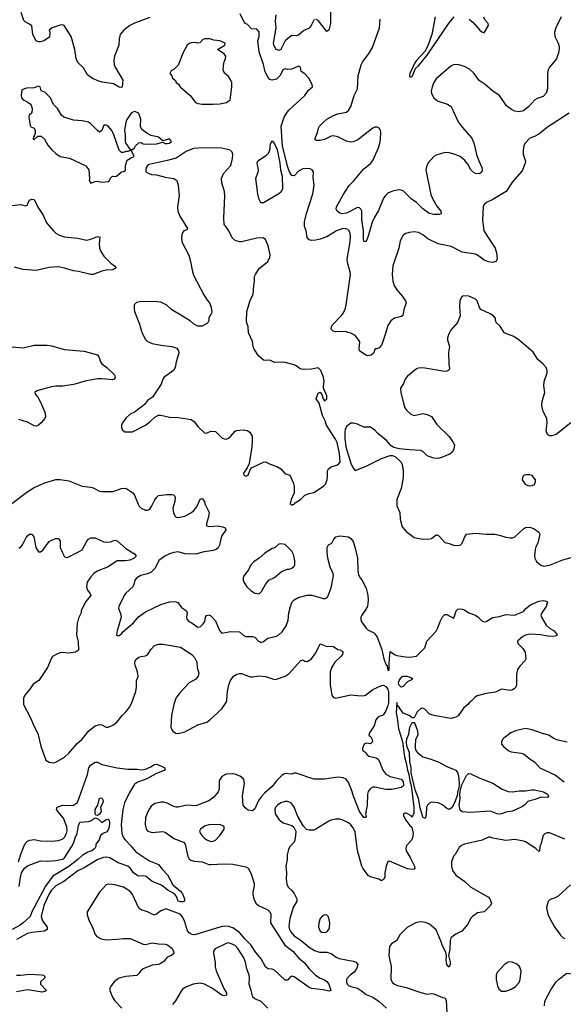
# Model space of a CAD drawing. Header units: inches. Extents: x 2134017 to 2292458, y 756222 to 916513.
# Tile 61 of 256: x 2151659 to 2156635, y 823844 to 832864. Entities that reach past the tile are written whole.
import ezdxf

# ---------------------------------------------------------------- set-up
doc = ezdxf.new("R2010")
doc.units = ezdxf.units.IN
doc.header["$MEASUREMENT"] = 0
doc.layers.add('C1852', color=7, linetype='Continuous')
doc.layers.add('C1853', color=7, linetype='Continuous')

msp = doc.modelspace()

# ---------------------------------------------------------------- linework, layer by layer
at = {"layer": 'C1852', "color": 5}
for points, elevation in [([(2152778.4, 830000), (2152810, 829936), (2152830, 829916), (2152870, 829898.8), (2152950, 829882.8), (2153050.9, 829870.9), (2153096, 829856), (2153111.6, 829831.6), (2153116, 829810), (2153090.7, 829730), (2153083, 829677), (2153067.3, 829650), (2152982, 829590), (2152968.4, 829570), (2152953.8, 829526.2), (2152874.6, 829405.4), (2152830, 829375.6), (2152800, 829340), (2152770, 829313.6), (2152710, 829269.2), (2152670.7, 829249.3), (2152630, 829214), (2152598.8, 829170), (2152591, 829150), (2152591.3, 829130), (2152598, 829110), (2152622, 829090), (2152690, 829088), (2152810, 829150.6), (2152850, 829179.1), (2152895.6, 829224.4), (2152930, 829240.4), (2152950, 829242.4), (2153030, 829222.4), (2153110, 829220.4), (2153230, 829202), (2153260.3, 829180.3), (2153290, 829136.3), (2153350, 829078.8), (2153370, 829077.3), (2153410, 829093.4), (2153450, 829090.7), (2153510, 829034.8), (2153530, 829024), (2153550, 829023), (2153570, 829030.5), (2153592.2, 829047.8), (2153630, 829094.9), (2153640.4, 829099.6), (2153710, 829106.7), (2153742, 829102), (2153766.2, 829086.2), (2153785.5, 829050), (2153788.2, 829010), (2153784.2, 828950), (2153759.9, 828800.1), (2153740.7, 828759.3), (2153706.8, 828710), (2153711.1, 828691.1), (2153730, 828682.8), (2153750, 828691.3), (2153765.2, 828734.8), (2153781.5, 828758.5), (2153890, 828810.6), (2153910, 828813), (2153951.3, 828791.3), (2154011.5, 828771.6), (2154050, 828750.4), (2154086.4, 828706.4), (2154130.4, 828690.4), (2154163.5, 828623.5), (2154171.1, 828588.9), (2154171.3, 828530), (2154142.8, 828470), (2154134, 828430), (2154150, 828414), (2154158, 828422), (2154170, 828424.7), (2154180.9, 828439.1), (2154228.7, 828470), (2154270, 828507.3), (2154310, 828524), (2154350, 828534), (2154441.2, 828590), (2154458, 828610), (2154472.3, 828650), (2154477.2, 828690), (2154476, 828730), (2154485.2, 828750), (2154510, 828766.8), (2154570, 828785.5), (2154591.7, 828810), (2154586, 828890), (2154563.8, 828990), (2154550, 829021.6), (2154466, 829150), (2154455.3, 829190), (2154430, 829238), (2154399, 829350), (2154374, 829390), (2154390, 829442), (2154410, 829452), (2154424.7, 829430), (2154436, 829390), (2154450, 829371.3), (2154469.1, 829390.9), (2154470, 829418), (2154440.9, 829490), (2154438.7, 829510), (2154444.8, 829550), (2154440.3, 829590), (2154415.8, 829650), (2154390, 829676), (2154330, 829662.7), (2154250, 829660.9), (2154225.4, 829665.4), (2154190, 829693.2), (2154170, 829702.7), (2154090, 829723.7), (2154067.2, 829727.2), (2153990, 829725.1), (2153950, 829746), (2153910, 829742.7), (2153890, 829746), (2153844.7, 829784.7), (2153806.6, 829846.6), (2153796.2, 829870), (2153790, 829915.3), (2153755.1, 829990), (2153754.2, 830000)], 460), ([(2155593.9, 830000), (2155582.9, 829977.1), (2155575.8, 829950), (2155576.4, 829930), (2155592, 829870), (2155584.9, 829815.1), (2155587.6, 829707.6), (2155593.4, 829670), (2155587.5, 829652.5), (2155570, 829643.7), (2155550, 829642), (2155350, 829675.1), (2155306.6, 829673.4), (2155290, 829666.6), (2155210, 829599.3), (2155187.3, 829570), (2155170.8, 829530), (2155146, 829490), (2155147.5, 829447.5), (2155170.8, 829350), (2155184.9, 829310), (2155202.8, 829282.8), (2155238.8, 829250), (2155270, 829237.1), (2155350, 829256.3), (2155390, 829247.3), (2155428, 829228), (2155476.7, 829156.7), (2155590, 829046), (2155626.8, 828990), (2155638, 828970), (2155632, 828930), (2155618, 828902), (2155596.3, 828883.7), (2155510, 828849), (2155490, 828844), (2155450, 828846.6), (2155390, 828869.5), (2155350, 828907.3), (2155330, 828918.9), (2155230, 828922.4), (2155133.8, 828933.8), (2155084.8, 828944.8), (2155060.1, 828960.1), (2155015.1, 829010), (2154935.4, 829075.4), (2154910, 829103.7), (2154870, 829131.8), (2154810, 829131.8), (2154750, 829159.6), (2154710, 829169.4), (2154690, 829166.6), (2154650, 829137.2), (2154638.7, 829110), (2154635.1, 829084.9), (2154635, 829030), (2154643.5, 828950), (2154690, 828802.4), (2154710, 828757.1), (2154730, 828733.4), (2154830, 828773.7), (2154970, 828843.8), (2155050, 828871), (2155070, 828870.8), (2155098.5, 828858.5), (2155150.8, 828810), (2155159.1, 828790), (2155170.4, 828730), (2155170.4, 828670), (2155151.5, 828568.5), (2155110.4, 828470), (2155110.5, 828410.5), (2155138.8, 828350), (2155140.7, 828290), (2155159.8, 828219.8), (2155195.3, 828175.3), (2155270, 828121), (2155350, 828106), (2155411.9, 828108.1), (2155430, 828111), (2155470, 828144.7), (2155476.4, 828143.6), (2155495.9, 828135.9), (2155550, 828074), (2155590, 828066.8), (2155630, 828050.8), (2155670, 828046.8), (2155690, 828051), (2155709, 828070), (2155730, 828122), (2155750, 828151.3), (2155830, 828160.7), (2155930, 828150.6), (2156009.5, 828150.5), (2156050, 828143.1), (2156110, 828124.2), (2156150, 828117), (2156170, 828118.4), (2156190, 828128.2), (2156270, 828200.3), (2156290, 828212), (2156330, 828216.5), (2156363.7, 828203.7), (2156399.9, 828179.9), (2156410.8, 828170.8), (2156421, 828150), (2156402, 828070), (2156384.4, 828035.6), (2156377.1, 828010), (2156372.7, 827950), (2156375.5, 827930), (2156390, 827900.7), (2156428.7, 827868.7), (2156458, 827858), (2156510, 827866), (2156630, 827916.9), (2156750, 827950.2)], 460), ([(2155010.3, 830000), (2154984.2, 829915.8), (2154970, 829883.7), (2154950, 829859.5), (2154928.4, 829848.4), (2154911.6, 829848.4), (2154898.8, 829810), (2154876, 829790), (2154844.8, 829784.8), (2154828.7, 829790), (2154769.4, 829829.4), (2154766.6, 829850), (2154771.9, 829911.9), (2154764, 829930), (2154729, 829970), (2154691.3, 829991.3), (2154662.1, 830000)], 440), ([(2156704, 829170), (2156570, 829063.5), (2156530, 829050.9), (2156510, 829052.6), (2156490, 829064.2), (2156478.2, 829098.2), (2156486.3, 829170), (2156484.1, 829210), (2156450, 829274), (2156438.6, 829330), (2156441.6, 829370), (2156465.3, 829450), (2156457.4, 829510), (2156459.3, 829550), (2156488, 829630), (2156487.3, 829650), (2156476.9, 829676.9), (2156449.7, 829709.7), (2156400.9, 829750), (2156358.3, 829818.3), (2156230, 829929.4), (2156183.3, 829963.3), (2156110, 829989.5), (2156091.5, 830000)], 460), ([(2151590, 829866.4), (2151690, 829859.5), (2151790, 829883.8), (2151910, 829881.7), (2151950, 829876.5), (2152070, 829841.8), (2152250, 829828.8), (2152370, 829793), (2152386.4, 829770), (2152397.6, 829730), (2152410, 829713), (2152457.2, 829677.2), (2152527.3, 829610), (2152533.4, 829586.6), (2152524.7, 829570), (2152510, 829565.1), (2152410, 829575.1), (2152370, 829574.7), (2152270, 829555.1), (2152150, 829521.7), (2152050, 829506.6), (2151990, 829507.8), (2151950, 829502.4), (2151814.8, 829465.2), (2151798, 829450), (2151802.8, 829430), (2151824.9, 829404.9), (2151847.3, 829367.3), (2151888.4, 829270), (2151895.5, 829230), (2151887.7, 829210), (2151856.3, 829170), (2151830, 829149.5), (2151810, 829142), (2151790, 829142.9), (2151730, 829178), (2151650, 829201.7)], 440), ([(2151587.2, 828432.8), (2151723.6, 828536.4), (2151790, 828578.5), (2151890, 828621.7), (2151990, 828651.7), (2152030, 828651.8), (2152110, 828638.3), (2152229.6, 828590.4), (2152310, 828582.4), (2152330, 828576.4), (2152390, 828544.9), (2152410, 828542), (2152510, 828542.6), (2152590, 828570.4), (2152630, 828572.7), (2152693.4, 828530), (2152710.4, 828510), (2152750.5, 828410.5), (2152771.3, 828390), (2152810, 828370.8), (2152830, 828370.8), (2152850, 828381), (2152869.6, 828410.4), (2152894.5, 828465.5), (2152911.5, 828488.5), (2152930, 828504), (2153004.7, 828515.3), (2153055.8, 828515.8), (2153070.3, 828510.3), (2153082.4, 828490), (2153078.3, 828450), (2153062, 828390), (2153065.4, 828345.4), (2153078.3, 828318.3), (2153090, 828308.2), (2153110, 828303.1), (2153170, 828317.6), (2153231.6, 828348.4), (2153253.3, 828366.7), (2153279.6, 828400.4), (2153310, 828473), (2153330, 828477.3), (2153350, 828450.8), (2153354.9, 828430), (2153392, 828350), (2153388.2, 828310), (2153368.5, 828250), (2153370, 828226.8), (2153400.4, 828220.4), (2153470, 828226.4), (2153519.5, 828219.5), (2153541, 828210), (2153546.8, 828190), (2153506.3, 828133.7), (2153487.9, 828050), (2153475, 828025), (2153457.1, 828010), (2153430, 828000.3), (2153333.5, 827986.5), (2153270, 827969), (2153170, 827970.7), (2153108.9, 827988.9), (2153070, 827983.6), (2153030, 827971.5), (2152988.4, 827950), (2152933.5, 827910), (2152898.8, 827841.2), (2152858.5, 827801.5), (2152816.4, 827783.6), (2152768.5, 827771.5), (2152730, 827749.7), (2152713.6, 827730), (2152703.8, 827690), (2152694, 827670), (2152630.6, 827610), (2152615.5, 827590), (2152564.9, 827490), (2152563.8, 827470), (2152583.1, 827423.1), (2152586.5, 827390), (2152550, 827266), (2152546, 827230), (2152550, 827222), (2152570, 827222), (2152590, 827238), (2152603.7, 827256.3), (2152700.1, 827339.9), (2152747.6, 827392.4), (2152810, 827439.5), (2152950, 827507), (2153030, 827530.3), (2153074, 827534), (2153092.2, 827532.2), (2153105.2, 827525.2), (2153139.9, 827479.9), (2153184.7, 827450), (2153191.3, 827430), (2153186.8, 827390), (2153190, 827374), (2153206.8, 827350), (2153236.7, 827336.7), (2153290, 827299.3), (2153310, 827302), (2153339.3, 827330), (2153352.7, 827350), (2153359, 827390), (2153370, 827404.7), (2153390, 827411.3), (2153410, 827402), (2153450, 827357.6), (2153488.4, 827268.4), (2153510, 827245.5), (2153590, 827258.7), (2153670, 827255.3), (2153704.9, 827224.9), (2153730, 827212.4), (2153790, 827214.9), (2153810, 827207.7), (2153845.5, 827170), (2153870, 827159.5), (2153890, 827167.2), (2153930, 827198), (2154010, 827217.6), (2154032.3, 827230), (2154062.4, 827257.6), (2154098.5, 827310), (2154116.1, 827363.9), (2154123.5, 827430), (2154139.2, 827490), (2154153.7, 827530), (2154170, 827550.3), (2154209.3, 827570), (2154290, 827593), (2154332.7, 827592.7), (2154450, 827559.1), (2154470, 827567.3), (2154479.1, 827580.9), (2154510, 827661), (2154531.8, 827770), (2154529.6, 827790), (2154499.7, 827850), (2154480.7, 827930), (2154472.5, 827987.5), (2154473.2, 828030), (2154486.6, 828053.4), (2154515.3, 828070), (2154534.6, 828105.4), (2154554, 828126), (2154590, 828137.3), (2154670, 828126), (2154690, 828111), (2154710, 828082.8), (2154730, 828022), (2154750, 827931), (2154754.9, 827814.9), (2154761.7, 827781.7), (2154773.1, 827753.1), (2154790, 827733.4), (2154830, 827655.8), (2154847.2, 827590), (2154849.1, 827550), (2154842.4, 827490), (2154831.8, 827468.2), (2154790.4, 827410), (2154782, 827390), (2154781.1, 827370), (2154788.2, 827348.2), (2154830, 827290.6), (2154850, 827273), (2154898, 827250), (2154910, 827239.3), (2154930, 827208.4), (2154974.7, 827094.7), (2154991, 827010), (2155010, 826961.7), (2155022.7, 826942.7), (2155030, 826903.8), (2155037, 826903), (2155041.2, 826910), (2155039.5, 826970), (2155050, 827076), (2155089.2, 827049.2), (2155110, 827040.9), (2155190, 827027.2), (2155230, 827025.3), (2155290, 827034.9), (2155366.6, 827110), (2155386.6, 827170), (2155470, 827263), (2155487.9, 827292.1), (2155508, 827352), (2155530, 827394.8), (2155550, 827415.5), (2155570, 827416.4), (2155630, 827383), (2155637, 827390), (2155653.6, 827450), (2155670, 827462.6), (2155690, 827467.4), (2155710, 827465.3), (2155730, 827457.6), (2155770, 827430.5), (2155830, 827408), (2155856.3, 827390), (2155890, 827356.3), (2155910, 827348.2), (2155930, 827350.4), (2155990, 827387.2), (2156050, 827397), (2156110, 827414.4), (2156190, 827410.4), (2156210, 827417.6), (2156270, 827442.8), (2156293.2, 827470), (2156335.6, 827504.4), (2156410, 827536.4), (2156450, 827544), (2156470, 827541), (2156490.5, 827530.5), (2156479.1, 827490), (2156437.3, 827430), (2156430.8, 827410), (2156434.8, 827390), (2156478, 827318), (2156510, 827290.4), (2156550, 827265.3), (2156579.3, 827230), (2156577, 827223), (2156563.1, 827216.9), (2156510, 827212.2), (2156430, 827229.7), (2156330, 827234.8), (2156290, 827226), (2156265.8, 827214.2), (2156216.3, 827170), (2156219.1, 827150), (2156263.8, 827103.8), (2156286, 827070), (2156293, 827010), (2156282.8, 826990), (2156237.7, 826942.3), (2156217.1, 826910), (2156208, 826870), (2156207.7, 826770), (2156202, 826750), (2156186.6, 826733.4), (2156170, 826723.7), (2156150, 826719.5), (2156068.6, 826731.4), (2156014.8, 826705.2), (2155928.4, 826691.6), (2155847.3, 826670), (2155824.2, 826655.8), (2155790, 826617.2), (2155773, 826607), (2155760.7, 826590), (2155722.9, 826557.1), (2155672.3, 826487.7), (2155650, 826473.2), (2155610, 826461.2), (2155465.4, 826485.4), (2155430, 826495.1), (2155406, 826506), (2155370, 826544), (2155350, 826557.2), (2155330, 826554), (2155297.3, 826522.7), (2155270, 826468), (2155250, 826468), (2155225.2, 826490), (2155170, 826511.5), (2155130, 826569.6), (2155118.4, 826578.4), (2155110, 826608.7), (2155106, 826514), (2155115.7, 826470), (2155126.9, 826370), (2155163.8, 826250), (2155181.5, 826110), (2155197.6, 826057.6), (2155207.6, 825990), (2155222.3, 825950), (2155229.5, 825890), (2155243.4, 825850), (2155265.9, 825650), (2155265.3, 825594.7), (2155250, 825557.2), (2155240.9, 825570), (2155210, 825589.6), (2155190, 825597), (2155170.9, 825589.1), (2155173, 825570), (2155193, 825530), (2155230, 825481), (2155247.5, 825467.5), (2155260.7, 825410), (2155259.1, 825380.9), (2155247.7, 825350), (2155200.8, 825299.2), (2155193.7, 825270), (2155198, 825250), (2155234, 825190), (2155273, 825110), (2155276.3, 825090), (2155270, 825081.2), (2155250, 825079.5), (2155210, 825086.3), (2155044.7, 825155.3), (2155029, 825151), (2155012, 825110), (2155002.8, 825050), (2155002.8, 825010), (2154990, 824988.7), (2154970, 824975.3), (2154946, 824990), (2154870, 825012), (2154850, 825023.7), (2154798.9, 825090), (2154790, 825109.3), (2154751.8, 825251.8), (2154730, 825420.9), (2154710, 825462), (2154690, 825489.7), (2154670, 825506.9), (2154610, 825535.6), (2154590, 825540.5), (2154550, 825541.3), (2154510, 825531.2), (2154490, 825521.3), (2154370, 825447.3), (2154350, 825440.9), (2154310, 825438), (2154285.4, 825445.4), (2154255.3, 825475.3), (2154204.6, 825564.6), (2154172.4, 825650), (2154143.7, 825690), (2154110, 825702.6), (2154090, 825702.6), (2154050, 825691.1), (2154017.6, 825670), (2154002, 825650), (2153994.9, 825630), (2153997.4, 825590), (2154033.4, 825533.4), (2154070, 825506.4), (2154150, 825482.8), (2154168, 825468), (2154185.5, 825430), (2154184.9, 825390), (2154178.8, 825350), (2154170.8, 825330), (2154130.4, 825289.6), (2154118, 825262), (2154106.7, 825213.3), (2154106.4, 825170), (2154094, 825110), (2154101.7, 825050), (2154098.9, 824990), (2154103.6, 824943.6), (2154116.9, 824916.9), (2154150, 824886), (2154170, 824859.3), (2154196.9, 824810), (2154195.6, 824790), (2154163.2, 824730), (2154131, 824630), (2154123, 824557), (2154128.7, 824530), (2154138.5, 824510), (2154170.2, 824470), (2154236.1, 824430), (2154310, 824366.5), (2154357.7, 824337.7), (2154403, 824323), (2154470, 824321.7), (2154490, 824316.5), (2154510, 824308.4), (2154555.8, 824275.8), (2154583.6, 824263.6), (2154710, 824240.3), (2154738.8, 824230), (2154754.4, 824210), (2154742.6, 824170), (2154720.7, 824139.3), (2154683.7, 824110), (2154657.6, 824082.4), (2154650.3, 824070), (2154649.1, 824050), (2154658, 824030), (2154670, 824017.3), (2154690, 824006.8), (2154750, 823992.3), (2154788.3, 823968.3), (2154830, 823934), (2154892.2, 823910), (2154950.3, 823870), (2155017, 823810)], 440), ([(2151650, 828023.1), (2151670, 828035.3), (2151685.7, 828054.3), (2151718.9, 828121.1), (2151730, 828136.5), (2151750, 828151.8), (2151770, 828150.4), (2151786.9, 828126.9), (2151807.7, 828027.7), (2151830, 827988), (2151850, 827988.2), (2151870, 828005.5), (2151930, 828083.8), (2151950, 828097.1), (2151990, 828112.7), (2152011.3, 828110), (2152030.5, 828090.5), (2152030.5, 828030), (2152050, 827981), (2152070, 827942.8), (2152090, 827936.3), (2152110, 827942.4), (2152165.2, 827974.8), (2152210, 827994), (2152230, 828008.9), (2152272.3, 828087.7), (2152290, 828105.7), (2152310, 828116.1), (2152350, 828117.6), (2152430, 828081.8), (2152450, 828077.2), (2152490, 828080.2), (2152530, 828095.3), (2152550, 828088.9), (2152630, 828020.8), (2152710.4, 827970), (2152723.7, 827950), (2152706.7, 827930), (2152666, 827914), (2152626, 827906), (2152550, 827905.6), (2152462.4, 827850), (2152367.3, 827812.7), (2152336.5, 827790), (2152310, 827761.4), (2152277.5, 827710), (2152269, 827669), (2152279.1, 827639.1), (2152302, 827610), (2152311.3, 827590), (2152262, 827530), (2152222, 827450), (2152222, 827430), (2152198, 827382), (2152186.4, 827333.6), (2152179.3, 827230), (2152194, 827166), (2152197.3, 827090), (2152169.7, 827069.6), (2152110, 827061.7), (2152050, 827066.2), (2152030, 827063.5), (2152004.6, 827055.4), (2151960.5, 827030), (2151946, 827010), (2151912, 826930), (2151834.9, 826810), (2151781.8, 826778.2), (2151753, 826730), (2151704.4, 826675.6), (2151693.4, 826650), (2151693.4, 826590), (2151757.6, 826470), (2151792, 826390), (2151825.9, 826325.9), (2151853.4, 826210), (2151899.3, 826079.3), (2151930, 826061.6), (2151970, 826056.4), (2151990, 826062.4), (2152070, 826108.1), (2152110, 826144.2), (2152186.1, 826233.9), (2152230, 826273.4), (2152291.9, 826348.1), (2152350, 826394.6), (2152390, 826408.4), (2152410, 826405), (2152450, 826384), (2152470, 826383.1), (2152510, 826400.3), (2152548, 826430), (2152596.9, 826490), (2152633.8, 826526.2), (2152665.6, 826570), (2152685.3, 826610), (2152722.2, 826710), (2152728.6, 826750), (2152726.7, 826806.7), (2152743.5, 826850), (2152737.7, 826890), (2152715, 826950), (2152711.7, 826970), (2152717.2, 826990), (2152730, 827008.8), (2152750, 827024), (2152770, 827031.5), (2152810, 827036), (2152830, 827047), (2152861.9, 827098.1), (2152893.8, 827130), (2152910, 827138.3), (2152930, 827143.9), (2152970, 827144.9), (2153130, 827116.6), (2153235.5, 827050), (2153260.3, 827020.3), (2153279.9, 826979.9), (2153282.8, 826930), (2153298.7, 826878.7), (2153293.2, 826850), (2153270, 826822.2), (2153210, 826788.5), (2153123.4, 826696.6), (2153089.4, 826650), (2153070.2, 826590), (2153047.9, 826490), (2153043.7, 826383.7), (2153050, 826359.3), (2153062.5, 826342.5), (2153088.1, 826328.1), (2153110, 826325.2), (2153170, 826339.8), (2153290, 826404.6), (2153372, 826430), (2153399.8, 826450), (2153508.6, 826550), (2153549.8, 826610), (2153555.6, 826630), (2153561, 826710), (2153574.3, 826770), (2153588.6, 826810), (2153616.9, 826850), (2153645.1, 826870), (2153670, 826875.8), (2153690, 826874.7), (2153770, 826843.8), (2153790, 826843), (2153850, 826853.4), (2153908.6, 826848.6), (2153990, 826820.7), (2154010, 826822.8), (2154089.3, 826850.7), (2154124.5, 826875.5), (2154230, 826990.8), (2154250, 827001), (2154267.7, 826987.7), (2154290, 826984), (2154330, 827008), (2154370, 827064.9), (2154410, 827146.8), (2154470, 827123), (2154510, 827124.9), (2154530, 827120.7), (2154570, 827093.4), (2154590, 827090.5), (2154610, 827079.1), (2154618, 827070), (2154612.4, 827050), (2154598.4, 827030), (2154542.5, 826977.5), (2154512.8, 826927.2), (2154499.6, 826890), (2154500.2, 826770), (2154515.6, 826675.6), (2154530, 826653.4), (2154550, 826648.5), (2154690, 826679.2), (2154750, 826672.4), (2154810, 826671.3), (2154825.2, 826674.8), (2154892.6, 826727.4), (2154970, 826765), (2154990, 826769.2), (2155010, 826755.7), (2155030, 826731.7), (2155035.6, 826710), (2155034.1, 826605.9), (2155030, 826582.4), (2155010, 826533.3), (2154986.3, 826493.7), (2154950, 826480.2), (2154930, 826466.4), (2154920.1, 826450), (2154905.1, 826394.9), (2154861.1, 826330), (2154856.3, 826310), (2154873.5, 826293.5), (2154884.4, 826270), (2154887.6, 826250), (2154870, 826231.1), (2154830, 826236.9), (2154811.7, 826228.3), (2154797, 826190), (2154798.4, 826178.4), (2154800.5, 826170), (2154827.3, 826150), (2154839.3, 826130), (2154856.3, 826116.3), (2154921.5, 826101.5), (2154939.7, 826090), (2154953.7, 826070), (2154981.8, 825990), (2155010, 825952.3), (2155050, 825931), (2155150, 825907), (2155170, 825884), (2155173, 825850), (2155170, 825841.6), (2155151, 825829), (2155066.5, 825813.5), (2155010, 825813), (2154910, 825834.4), (2154890, 825831.9), (2154870, 825820.3), (2154850, 825794.3), (2154843.5, 825770), (2154839.7, 825670), (2154824.9, 825590), (2154830, 825566), (2154823.6, 825556.4), (2154810, 825556), (2154769.8, 825610), (2154715.3, 825750), (2154697.6, 825810), (2154670, 825876), (2154648.2, 825908.2), (2154619.7, 825919.7), (2154570, 825923.5), (2154450, 825905.7), (2154350, 825907.9), (2154190, 825962.6), (2154170, 825962), (2154146.5, 825953.5), (2154090, 825958.2), (2154070, 825950.9), (2154058.7, 825941.3), (2154010, 825890.8), (2153970, 825840.3), (2153900.9, 825779.1), (2153872.8, 825747.2), (2153844.9, 825710), (2153810, 825634.5), (2153790, 825617.4), (2153750, 825623), (2153723.9, 825643.9), (2153704.4, 825670), (2153699.3, 825750), (2153717.6, 825870), (2153710, 825902.7), (2153697.6, 825917.6), (2153673.9, 825933.9), (2153632.6, 825952.6), (2153610, 825956.8), (2153548.3, 825951.7), (2153508.2, 825931.8), (2153484.6, 825890), (2153484.2, 825815.8), (2153476, 825790), (2153437.3, 825742.7), (2153390, 825706.8), (2153270, 825663.7), (2153190, 825668.4), (2153110, 825649.9), (2153090, 825649.1), (2153070, 825654.8), (2153010, 825687), (2152975.7, 825695.7), (2152950, 825696.8), (2152896.8, 825683.2), (2152861.9, 825658.1), (2152831, 825610), (2152810, 825552.7), (2152806.7, 825490), (2152815.2, 825450), (2152832.2, 825430), (2152870, 825419.5), (2152966.9, 825426.9), (2152990, 825421.5), (2153070, 825362.2), (2153156.9, 825330), (2153172.1, 825310), (2153197.1, 825197.1), (2153210, 825175.6), (2153224.7, 825164.7), (2153254.6, 825154.6), (2153329.5, 825149.5), (2153390, 825126.2), (2153410, 825123.9), (2153530, 825130.2), (2153610, 825127.6), (2153730, 825104.4), (2153751.4, 825091.4), (2153778.2, 825038.2), (2153804.7, 824950), (2153806.7, 824930), (2153792.7, 824870), (2153792.9, 824850), (2153801.3, 824810), (2153820.8, 824770), (2153844.2, 824750), (2153930.7, 824710.7), (2153948.9, 824690), (2153957.4, 824670), (2153955.8, 824590), (2154085.2, 824385.2), (2154159.5, 824330), (2154210, 824270.8), (2154264.9, 824224.9), (2154310, 824168.2), (2154367.7, 824110), (2154410, 824084.2), (2154450, 824068.1), (2154470, 824053.6), (2154488.2, 824030), (2154506, 823970), (2154490, 823965.1), (2154437.9, 823977.9), (2154330, 823988.6), (2154310, 823998.3), (2154170, 824095.8), (2154150, 824100.7), (2154130.8, 824090), (2154110, 824064), (2154090, 824066.6), (2153990, 824157.7), (2153970, 824165.4), (2153930, 824169.6), (2153910, 824186), (2153870, 824259.7), (2153819.9, 824319.9), (2153776.1, 824390), (2153721.3, 824441.3), (2153670, 824500.6), (2153610, 824543.4), (2153570, 824557.8), (2153530, 824559.6), (2153490, 824551), (2153270, 824483.5), (2153250, 824481), (2153230, 824485.7), (2153210, 824497.4), (2153195.7, 824515.7), (2153166.3, 824610), (2153146.1, 824650), (2153128.7, 824670), (2153005.4, 824714.6), (2152990, 824714.4), (2152950, 824699.8), (2152910, 824668.4), (2152890, 824662.2), (2152870, 824668.7), (2152830, 824692.3), (2152770, 824709.8), (2152750, 824725.3), (2152691.3, 824850), (2152677, 824870), (2152650, 824893.3), (2152610, 824915.9), (2152530, 824937.3), (2152475.3, 824944.7), (2152450, 824937.2), (2152388, 824870), (2152275.3, 824690), (2152276.4, 824663.6), (2152294, 824610), (2152324.4, 824550), (2152346.3, 824490), (2152365.4, 824465.4), (2152403.7, 824443.7), (2152450, 824436), (2152550, 824439.8), (2152610, 824448.4), (2152670, 824446), (2152790, 824394.3), (2152810, 824392.8), (2152870, 824407.8), (2152930, 824398), (2152990, 824394.9), (2153010.7, 824390), (2153050, 824357.3), (2153067.3, 824330), (2153070.6, 824309.4), (2153048.1, 824291.9), (2153010, 824277), (2152981.7, 824238.3), (2152950, 824218.5), (2152926, 824210), (2152870, 824202.3), (2152790.4, 824170), (2152767.8, 824152.2), (2152750, 824125.1), (2152731, 824109), (2152630, 824098.9), (2152570, 824082.7), (2152550, 824072.6), (2152523.2, 824050), (2152493.6, 824010), (2152485.5, 823990), (2152483.9, 823970), (2152508.8, 823910), (2152530, 823876.9), (2152593, 823810)], 420), ([(2156670, 826246.6), (2156584.7, 826264.7), (2156542.6, 826282.6), (2156501.2, 826310), (2156444.4, 826324.4), (2156350, 826358), (2156290, 826372), (2156207.6, 826352.4), (2156154.8, 826330), (2156090, 826282), (2156078, 826270), (2156068.2, 826250), (2156070, 826226.8), (2156086.9, 826206.9), (2156131.3, 826170), (2156156.3, 826156.3), (2156250, 826143.8), (2156276.2, 826136.2), (2156331, 826090), (2156370, 826064), (2156420.7, 826010), (2156563.4, 825943.4), (2156642.4, 825882.4)], 460), ([(2151648.7, 825150), (2151665, 825210), (2151696.2, 825290), (2151710, 825317.4), (2151730, 825337.6), (2151752.9, 825347.1), (2151790, 825352.8), (2151850, 825342), (2151950, 825339), (2152010, 825344.6), (2152050, 825358), (2152070, 825375.5), (2152088.6, 825410), (2152093.4, 825433.4), (2152091.6, 825470), (2152060.5, 825550), (2152008.1, 825610), (2151996.5, 825630), (2152002.9, 825650), (2152050, 825669.3), (2152110, 825664.7), (2152150.4, 825669.6), (2152188.2, 825691.8), (2152280.1, 825950), (2152290.4, 826010), (2152306.3, 826033.7), (2152350, 826061.1), (2152370, 826062.5), (2152410, 826040.3), (2152550, 826009.2), (2152650, 825998.8), (2152730, 825999.6), (2152770, 825993.4), (2152810, 825997.4), (2152860.4, 826019.6), (2152890, 826039.7), (2152910, 826044.1), (2152951.8, 826030), (2152987, 826010), (2152986, 825990), (2152903.9, 825956.1), (2152821.7, 825910), (2152730, 825876), (2152706.2, 825853.8), (2152662.1, 825777.9), (2152619.3, 825690), (2152601.7, 825630), (2152586.6, 825490), (2152594.3, 825410), (2152609.5, 825370), (2152623.5, 825350), (2152677.1, 825297.1), (2152720.8, 825240.8), (2152840.2, 825160.2), (2152930, 825125.2), (2152961.7, 825081.7), (2153012.3, 825030), (2153059.8, 824939.8), (2153130, 824880.1), (2153150, 824855.6), (2153166.4, 824810), (2153168.7, 824790), (2153150, 824781.7), (2153130, 824781.4), (2153110, 824787.6), (2153093.2, 824833.2), (2153075, 824855), (2153013.7, 824890), (2152956, 824936), (2152870, 824970.4), (2152815.8, 825015.8), (2152790, 825020.9), (2152750, 825019.4), (2152730, 825025.9), (2152702, 825050), (2152670, 825092.7), (2152648.6, 825108.6), (2152560.7, 825140.7), (2152484.7, 825184.7), (2152450, 825193.2), (2152424.9, 825190), (2152374, 825170), (2152250, 825095.3), (2152190, 825066.6), (2152062.5, 824970), (2151990, 824928.5), (2151950, 824890.4), (2151925.6, 824850), (2151881, 824750), (2151856, 824650), (2151868, 824608), (2151910.2, 824550), (2151910, 824528.4), (2151884.8, 824515.2), (2151770, 824501.3), (2151730, 824491.3), (2151630, 824438.8)], 380), ([(2151655.3, 824924.7), (2151665.3, 825010), (2151676.6, 825050), (2151702, 825090), (2151730, 825113.4), (2151850, 825158.8), (2151910, 825155.6), (2151990, 825160.8), (2152050, 825174.4), (2152070, 825185.4), (2152134.2, 825285.8), (2152153.2, 825326.8), (2152166.3, 825370), (2152185.6, 825410), (2152196.3, 825483.7), (2152210, 825512), (2152290, 825520.3), (2152311.8, 825528.2), (2152350, 825552), (2152379, 825539), (2152410, 825511), (2152450, 825538), (2152470, 825541), (2152477.3, 825530), (2152480.5, 825510), (2152478, 825470), (2152470, 825442), (2152457.1, 825422.9), (2152422, 825410), (2152398, 825390), (2152386, 825350), (2152354.8, 825310), (2152355.5, 825290), (2152346, 825270), (2152319.3, 825250), (2152282.8, 825237.2), (2152231.7, 825208.3), (2152192.4, 825170), (2152110, 825107.1), (2151962.7, 825017.3), (2151894.1, 824925.9), (2151768.6, 824690), (2151754.3, 824650), (2151690, 824589.9), (2151663.8, 824570), (2151591.1, 824528.9)], 360), ([(2156650, 825355.6), (2156510, 825415.1), (2156485.9, 825414.1), (2156470, 825409.6), (2156450.2, 825389.7), (2156430, 825308.7), (2156418.8, 825290), (2156416, 825250), (2156410, 825244), (2156384, 825270), (2156290, 825331.2), (2156270, 825338.9), (2156190, 825354.3), (2156110, 825344.7), (2155990, 825367.6), (2155970, 825376.2), (2155950, 825376.2), (2155891.5, 825348.4), (2155730, 825312), (2155702.3, 825297.7), (2155680.7, 825279.3), (2155643.8, 825216.2), (2155630, 825200.7), (2155610.2, 825149.8), (2155610.2, 825110), (2155621.6, 825070), (2155650, 825027), (2155734, 824970), (2155790, 824916.5), (2155950, 824825.5), (2155963.8, 824810), (2155976.3, 824770), (2155967.3, 824750), (2155910.2, 824689.8), (2155850, 824681.6), (2155804.9, 824650), (2155785.5, 824630), (2155760.7, 824579.3), (2155706.5, 824513.5), (2155652.5, 824487.5), (2155605.5, 824454.5), (2155598, 824430), (2155597.6, 824350), (2155584, 824290), (2155599.5, 824230), (2155599.5, 824210), (2155590, 824184), (2155568.9, 824210), (2155562.4, 824250), (2155564.8, 824290), (2155560.1, 824320.1), (2155525.3, 824390), (2155517.5, 824417.5), (2155470, 824526), (2155410, 824577.2), (2155374.8, 824594.8), (2155330, 824600.9), (2155310, 824598), (2155284.7, 824590), (2155210, 824549.4), (2155139, 824481), (2155110.4, 824430), (2155061.8, 824398.2), (2155044.8, 824375.2), (2155038.4, 824290), (2155058.4, 824190), (2155055.5, 824070), (2155070, 824044), (2155088.7, 824028.7), (2155116.7, 824016.7), (2155196.7, 823996.7), (2155330, 823952.7), (2155390, 823938), (2155430, 823942), (2155450, 823939.1), (2155530, 823906), (2155550, 823902), (2155562, 823882), (2155569.1, 823770)], 460), ([(2156700.7, 824939.3), (2156586.6, 824833.4), (2156561.7, 824818.3), (2156515.2, 824804.8), (2156495.5, 824784.5), (2156482, 824730), (2156492.7, 824670), (2156510.4, 824630), (2156554.2, 824554.2), (2156610, 824476), (2156633.7, 824453.7), (2156650, 824446.8)], 480), ([(2153931.8, 823810), (2153870, 823869.4), (2153812.8, 823892.8), (2153792.3, 823910), (2153778.7, 823970), (2153758.9, 824030), (2153763.5, 824090), (2153760.9, 824110), (2153737.1, 824170), (2153725, 824230), (2153710, 824269.6), (2153655.9, 824355.8), (2153630, 824383.5), (2153590, 824402.7), (2153570, 824406), (2153550, 824401.1), (2153447.6, 824352.4), (2153434, 824330), (2153432, 824310), (2153447.4, 824230), (2153447.9, 824187.9), (2153456, 824150), (2153527.7, 823987.7), (2153550.6, 823950), (2153553.4, 823926.6), (2153530, 823920.9), (2153510, 823927.8), (2153425.1, 823990), (2153350, 824028.7), (2153310, 824037.2), (2153246, 824030), (2153179.3, 824000.7), (2153150, 823982), (2153135.8, 823964.2), (2153085.5, 823874.5), (2153056.7, 823843.3)], 440), ([(2151630, 824110.9), (2151670, 824110.1), (2151750, 824120.7), (2151854.4, 824114.4), (2151881, 824110), (2151890.5, 824090), (2151849, 824050), (2151850.3, 824030), (2151903, 823970), (2151895.5, 823964.5), (2151864.5, 823955.5), (2151730, 823975.9), (2151630, 823959.8)], 380), ([(2156463.7, 823830), (2156466.5, 823873.5), (2156521.8, 823978.2), (2156570, 824051), (2156590, 824070.8), (2156625.2, 824094.8), (2156633.6, 824106.4), (2156668, 824130), (2156730, 824121.6), (2156790, 824092.9), (2156810, 824088), (2156930, 824094.6), (2156950, 824091.7), (2156970, 824074.4), (2157001.7, 824021.7), (2157030, 823986.7), (2157070, 823961.3), (2157161.6, 823921.6), (2157184.9, 823905), (2157222.4, 823850), (2157265.1, 823765.1)], 460)]:
    msp.add_lwpolyline(points, dxfattribs=dict(at, elevation=elevation))
for points, elevation in [([(2156290, 828695.1), (2156270, 828688), (2156261, 828670), (2156258.8, 828650), (2156286, 828610), (2156310, 828597.3), (2156330, 828594), (2156350, 828596.3), (2156370, 828607.3), (2156381.2, 828630), (2156381.2, 828650), (2156350, 828689), (2156330, 828694.5)], 480), ([(2154050, 828064), (2154030, 828059), (2153998, 828030), (2153970, 828019.3), (2153903.4, 827976.6), (2153850.7, 827930), (2153800.9, 827899.1), (2153773.4, 827870), (2153754.6, 827825.4), (2153711, 827770), (2153704.7, 827750), (2153704.7, 827730), (2153711.3, 827710), (2153738, 827670), (2153774.4, 827634.4), (2153810, 827611), (2153850, 827606), (2153873.8, 827626.2), (2153909.6, 827690.4), (2153939, 827730), (2153990, 827755.5), (2154055.3, 827810), (2154110, 827830.8), (2154130, 827831), (2154150, 827838.8), (2154170, 827858), (2154176, 827870), (2154178, 827910), (2154164.8, 827964.8), (2154150, 827994), (2154090, 828058)], 460), ([(2155150, 826749), (2155130.8, 826770), (2155127.6, 826790), (2155132.9, 826810), (2155156.6, 826843.4), (2155170, 826851.8), (2155202, 826850), (2155239.2, 826839.2), (2155254.8, 826830), (2155244.5, 826815.5), (2155210, 826799.6), (2155170, 826756.4)], 420), ([(2155590, 825629.8), (2155570, 825636.8), (2155530, 825670.8), (2155490.5, 825690.5), (2155430, 825695.7), (2155413, 825690), (2155390.7, 825669.3), (2155383.9, 825650), (2155380.7, 825579.3), (2155370, 825546), (2155350, 825559.7), (2155346, 825570), (2155323.8, 825643.8), (2155310.3, 825730), (2155279.1, 825810), (2155243.7, 825963.7), (2155241.3, 826010), (2155229.8, 826070), (2155227.3, 826150), (2155202, 826210), (2155199.4, 826250), (2155203.4, 826276.6), (2155220.1, 826319.9), (2155230, 826382), (2155250, 826424.7), (2155270, 826424.7), (2155276.8, 826416.8), (2155301.6, 826350), (2155302, 826310), (2155283, 826270), (2155278, 826210), (2155278.5, 826190), (2155285.5, 826170), (2155300.8, 826150), (2155350, 826111.8), (2155414.3, 826094.3), (2155490, 826066.5), (2155570, 826023.7), (2155650, 825987.8), (2155668, 825968), (2155676.4, 825936.4), (2155681.2, 825870), (2155678.3, 825821.7), (2155670, 825804), (2155662.3, 825757.7), (2155643.6, 825696.4), (2155614.7, 825645.3)], 440), ([(2156170, 825791.3), (2156230, 825799.7), (2156290, 825800.2), (2156348, 825810), (2156370, 825808.1), (2156454, 825790), (2156490.6, 825770), (2156501, 825750), (2156490, 825739), (2156430, 825742.4), (2156378.9, 825721.1), (2156330, 825709.6), (2156310, 825700.7), (2156285.9, 825674.2), (2156262.9, 825657.1), (2156190, 825622.9), (2156166.9, 825613.1), (2156110, 825605.1), (2156070, 825589.6), (2156050, 825586.3), (2156030, 825589.7), (2155967.7, 825612.3), (2155782.2, 825602.2), (2155710, 825607.8), (2155690, 825622.7), (2155681.4, 825670), (2155690.7, 825729.3), (2155689.3, 825770.7), (2155695.5, 825824.5), (2155706.1, 825853.9), (2155750, 825939.3), (2155764.6, 825955.4), (2155770, 825959.5), (2155790, 825955.6), (2155870, 825914.7), (2155990, 825870.2), (2156075.5, 825815.5), (2156130, 825793.1)], 440), ([(2152370, 825572.7), (2152357.2, 825577.2), (2152349.7, 825589.7), (2152349.8, 825630), (2152373.2, 825670), (2152390, 825732), (2152410, 825736), (2152422.8, 825710), (2152419.1, 825690), (2152399.1, 825650), (2152404.4, 825610), (2152390, 825586)], 360), ([(2153490, 825491.6), (2153390, 825489.6), (2153350, 825476.9), (2153313.4, 825450), (2153306, 825430), (2153313, 825410), (2153325.5, 825390), (2153350, 825365.5), (2153371, 825350), (2153410, 825337.1), (2153430, 825338), (2153450, 825346.4), (2153490.9, 825389.1), (2153529.2, 825450), (2153529.2, 825470), (2153519.6, 825479.6)], 440), ([(2154450, 824663.7), (2154430, 824655.1), (2154408.5, 824630), (2154396, 824590), (2154394.9, 824550), (2154410, 824513), (2154423.7, 824503.7), (2154450, 824500.9), (2154470, 824507.6), (2154487.8, 824530), (2154494.2, 824545.8), (2154497.7, 824590), (2154485.1, 824645.1), (2154470, 824659.3)], 460), ([(2156150, 824232.7), (2156130, 824229.2), (2156093.2, 824206.8), (2156030, 824135.1), (2156019.5, 824110), (2156019.3, 824070), (2156032.5, 824012.5), (2156046.2, 823986.2), (2156070, 823965.5), (2156110, 823966), (2156158.3, 823981.7), (2156194.5, 824005.5), (2156230, 824044), (2156239.6, 824070), (2156249.5, 824149.5), (2156235.1, 824190), (2156210, 824212.3), (2156170, 824229.3)], 480)]:
    msp.add_lwpolyline(points, close=True, dxfattribs=dict(at, elevation=elevation))
at = {"layer": 'C1853', "color": 5}
for points, elevation in [([(2154503.2, 832950), (2154502.8, 832830), (2154490, 832769.4), (2154470, 832755.1), (2154390, 832856.2), (2154370, 832869.8)], 420), ([(2152850, 832883.7), (2152708.4, 832831.6), (2152666, 832810), (2152611.5, 832770), (2152578.3, 832730), (2152568.5, 832688.5), (2152566, 832630), (2152527.4, 832530), (2152520.3, 832490), (2152524.6, 832450), (2152531.7, 832430), (2152602.4, 832310), (2152597.3, 832250), (2152590, 832242.7), (2152570, 832247), (2152517.7, 832277.7), (2152413.4, 832293.4), (2152382.7, 832302.7), (2152326.5, 832326.5), (2152279.3, 832359.3), (2152242, 832422), (2152194.5, 832470), (2152182.4, 832490), (2152174.7, 832510), (2152163, 832590), (2152130, 832709), (2152066, 832810), (2152050, 832816), (2152030, 832815.3), (2151954.8, 832790), (2151927.3, 832770), (2151934.8, 832750), (2151934.8, 832730), (2151931, 832710), (2151922, 832698), (2151880.5, 832670), (2151850, 832660.7), (2151830, 832660.3), (2151809.8, 832670), (2151779.3, 832730), (2151768.6, 832808.6), (2151750, 832824.7), (2151710, 832845.1), (2151697.5, 832857.5), (2151671.1, 832930)], 440), ([(2154662.1, 830000), (2154650, 830003.6), (2154612.7, 830007.3), (2154550, 830003.7), (2154529, 830010), (2154509.4, 830030), (2154512.7, 830050), (2154522.7, 830070), (2154605.4, 830154.6), (2154621.7, 830178.3), (2154639.8, 830220.2), (2154647.7, 830252.3), (2154685.8, 830530), (2154684.5, 830550), (2154658.7, 830638.7), (2154655.4, 830670), (2154680.2, 830810), (2154686.9, 830870), (2154683.5, 830910), (2154673.8, 830930), (2154661.2, 830941.2), (2154648.3, 830948.3), (2154618, 830950), (2154558.7, 830930), (2154470, 830876.5), (2154410, 830852.9), (2154370, 830844), (2154330, 830841.6), (2154310, 830847.6), (2154291.5, 830870), (2154280.3, 830930), (2154267.4, 830970), (2154266.6, 831013.4), (2154284, 831090), (2154342.9, 831270), (2154354, 831350), (2154344.1, 831415.9), (2154349, 831470), (2154335.3, 831490), (2154317.5, 831497.5), (2154270, 831502), (2154250, 831499.6), (2154210, 831476.9), (2154170, 831433.6), (2154150, 831436.2), (2154130, 831471.2), (2154113.6, 831513.6), (2154064.8, 831704.8), (2154052.5, 831887.5), (2154081.3, 831970), (2154103, 832010), (2154124, 832036), (2154269.3, 832170), (2154302.5, 832217.5), (2154338, 832250), (2154335.3, 832270), (2154305.2, 832330), (2154270, 832368.7), (2154235.3, 832390), (2154228, 832430), (2154210, 832439), (2154150, 832412.7), (2154109, 832409), (2154090, 832414), (2154070, 832408), (2154041.6, 832350), (2154010, 832318.7), (2153969.7, 832309.7), (2153950, 832315.6), (2153933.5, 832333.5), (2153906.8, 832386.8), (2153890, 832452.7), (2153850.8, 832570.8), (2153838.9, 832670), (2153850.8, 832710), (2153850, 832754), (2153830, 832778), (2153781.2, 832781.2), (2153742, 832822), (2153730, 832827.6), (2153710, 832847.8), (2153678.4, 832918.4)], 440), ([(2154353.7, 832866.3), (2154326.3, 832810), (2154310, 832787.6), (2154256.1, 832763.9), (2154210, 832722.2), (2154190, 832716.8), (2154150, 832719.3), (2154130, 832705.5), (2154088.9, 832670), (2154050, 832592.2), (2154030, 832582.3), (2154007.8, 832590), (2153986.6, 832630), (2153982, 832650), (2154006.9, 832790), (2154002, 832850), (2154005.2, 832910)], 420), ([(2156616.4, 832890), (2156566, 832790), (2156553, 832750), (2156557.1, 832710), (2156588.5, 832650), (2156593.7, 832630), (2156597.4, 832610), (2156595.6, 832570), (2156573.5, 832506.5), (2156509.3, 832430.7), (2156495.6, 832404.4), (2156490.2, 832370), (2156489.1, 832230), (2156477.7, 832190), (2156450, 832161), (2156396.5, 832143.5), (2156375.8, 832130), (2156320.7, 832070), (2156270, 832029), (2156230, 832019.5), (2156190, 832026.9), (2156160.7, 832040.7), (2156116, 832076), (2156050, 832169.6), (2155990, 832209.6), (2155918.4, 832270), (2155866.2, 832306.2), (2155815.2, 832375.2), (2155777.4, 832410), (2155730, 832435), (2155670, 832452.8), (2155630, 832452), (2155610, 832442.9), (2155470, 832322.4), (2155450, 832289.5), (2155434.9, 832250), (2155426.4, 832210), (2155427.7, 832187.7), (2155448.7, 832150), (2155470.3, 832130.3), (2155490, 832119.3), (2155574.8, 832090), (2155608.9, 832068.9), (2155673.7, 831930), (2155710, 831879.5), (2155797.6, 831777.6), (2155815.6, 831735.6), (2155841.7, 831630), (2155861.5, 831570), (2155890.2, 831510), (2155893.7, 831490), (2155888.6, 831471.4), (2155868.1, 831451.9), (2155830, 831455.8), (2155810, 831466.6), (2155790, 831489.7), (2155761.8, 831541.8), (2155735.1, 831575.1), (2155690, 831610.8), (2155643.7, 831630), (2155590, 831645.3), (2155550, 831647.2), (2155470, 831622.4), (2155450, 831609.6), (2155402.5, 831557.5), (2155385.2, 831530), (2155376.1, 831490), (2155423.1, 831263.1), (2155441, 831221), (2155477.3, 831157.3), (2155512.7, 831110), (2155517.3, 831090), (2155514.2, 831085.8), (2155498.9, 831081.1), (2155450, 831080.7), (2155408.3, 831090), (2155350, 831132.9), (2155290.4, 831190.4), (2155243.3, 831223.3), (2155170, 831295.1), (2155150, 831304), (2155130, 831304.4), (2155070, 831292.4), (2155030, 831273.7), (2155010, 831256.4), (2154990, 831229.7), (2154942.8, 831117.2), (2154902.5, 831050), (2154884.8, 831010), (2154850, 830881.2), (2154830, 830832.7), (2154813.2, 830833.2), (2154810, 830834), (2154807, 830847), (2154805.6, 830934.4), (2154791.8, 831030), (2154792.1, 831092.1), (2154789.8, 831109.9), (2154780.4, 831130), (2154770, 831140.4), (2154750, 831142.7), (2154650, 831091), (2154610, 831085.1), (2154590, 831092.1), (2154566.3, 831110), (2154557.3, 831130), (2154559.2, 831150), (2154619.8, 831260.2), (2154675.6, 831344.5), (2154716, 831384), (2154805.3, 831494.7), (2154870, 831548.3), (2154890, 831574), (2154943.7, 831690), (2154955.5, 831730), (2154962.4, 831770), (2154964, 831830), (2154960.5, 831850), (2154950, 831869.4), (2154930, 831880.5), (2154910, 831879.7), (2154890, 831872.2), (2154755.1, 831764.9), (2154710, 831744.8), (2154690, 831741.8), (2154650.6, 831750.6), (2154570, 831792.1), (2154530, 831801.7), (2154510, 831798.3), (2154450, 831768.3), (2154410, 831756.3), (2154376.2, 831756.2), (2154363, 831763), (2154359.5, 831770), (2154386, 831830), (2154394.7, 831870), (2154404.7, 831890), (2154442, 831930), (2154470, 831953.6), (2154530, 831986.4), (2154570, 832000.7), (2154650, 832018.3), (2154670, 832032.2), (2154690, 832068), (2154720.4, 832170), (2154751.9, 832230), (2154756, 832350), (2154783.9, 832450), (2154798.6, 832481.4), (2154852.4, 832550), (2154886.9, 832610), (2154953, 832790), (2154958.9, 832870)], 420), ([(2155461.5, 832890), (2155430.5, 832730), (2155395.6, 832624.4), (2155366.8, 832573.2), (2155290, 832490.2), (2155277.3, 832470), (2155229.7, 832370), (2155226.3, 832350), (2155230, 832339), (2155250, 832342.9), (2155282.3, 832417.7), (2155310, 832442.4), (2155390, 832539.5), (2155590, 832835), (2155635.2, 832890)], 380), ([(2155772.7, 832870), (2155810, 832838.6), (2155870, 832769.9), (2155890, 832752.7), (2155910, 832744.5), (2155949.2, 832810), (2155947.1, 832830), (2155920.7, 832860.7), (2155907, 832887)], 380), ([(2156690, 832006.6), (2156490, 831879.7), (2156410, 831817), (2156370, 831793.2), (2156330, 831779.3), (2156284, 831730), (2156273.4, 831710), (2156267.3, 831670), (2156267.5, 831632.5), (2156290.4, 831569.6), (2156287.3, 831550), (2156258.8, 831481.2), (2156170, 831378), (2156112.4, 831290), (2155990, 831217.8), (2155933, 831190), (2155910.5, 831170), (2155901.6, 831150), (2155894.9, 831030), (2155907.2, 830930), (2156011.7, 830770), (2156023.1, 830730), (2156030.4, 830670), (2156018.8, 830650), (2155990, 830641.3), (2155950, 830645.4), (2155910, 830662.2), (2155850, 830708.5), (2155830, 830716.2), (2155710, 830734.7), (2155610, 830786), (2155490, 830811.5), (2155396, 830856), (2155350, 830894.5), (2155310, 830916.2), (2155270, 830919.6), (2155224.7, 830915.3), (2155193.2, 830906.8), (2155168.4, 830891.6), (2155140.9, 830839.1), (2155128, 830770), (2155075.8, 830610), (2155068.8, 830530), (2155073.7, 830470), (2155086.7, 830430), (2155110.4, 830390), (2155164.4, 830330), (2155192, 830290), (2155195.8, 830270), (2155175.3, 830210), (2155170.5, 830169.5), (2155165.5, 830154.5), (2155154.9, 830145.1), (2155090, 830129.6), (2155055.8, 830104.2), (2155030, 830063.7), (2155010.3, 830000)], 440), ([(2153754.2, 830000), (2153749.3, 830049.3), (2153736.5, 830096.5), (2153738.4, 830190), (2153768, 830292), (2153795.1, 830350), (2153801.6, 830430), (2153809.6, 830470), (2153809.6, 830510.4), (2153816, 830530), (2153850, 830584), (2153929, 830650), (2153949.2, 830690), (2153952, 830710), (2153932.3, 830792.3), (2153909.6, 830849.6), (2153886.8, 830866.8), (2153830, 830864), (2153690, 830829.8), (2153669.8, 830829.8), (2153630, 830840.5), (2153604.5, 830864.5), (2153573, 830930), (2153531.6, 830990), (2153526.2, 831046.2), (2153538, 831250), (2153533, 831290), (2153509.7, 831370), (2153506.3, 831410), (2153524.9, 831455.1), (2153592.8, 831530), (2153607.2, 831592.8), (2153608.4, 831630), (2153604, 831650), (2153585.6, 831670), (2153510, 831687.1), (2153330, 831691.2), (2153250, 831684.5), (2153184.2, 831655.8), (2153090, 831596.9), (2153010, 831573.2), (2152843.5, 831536.5), (2152830, 831528), (2152818, 831510), (2152812, 831490), (2152812.7, 831472.7), (2152823.6, 831463.6), (2152866.4, 831446.4), (2152910, 831442.8), (2152990, 831423.1), (2153071.3, 831410), (2153097.3, 831390), (2153110.6, 831350), (2153119.1, 831250), (2153104.9, 831150), (2153107.7, 831110), (2153124.7, 831064.7), (2153196, 830950), (2153190, 830938), (2153162, 830930), (2153146, 830910), (2153141, 830870), (2153144, 830830), (2153205.8, 830705.8), (2153223, 830650), (2153236.4, 830570), (2153250, 830522.8), (2153344.9, 830344.9), (2153374.6, 830294.6), (2153395.5, 830270), (2153410.7, 830229.3), (2153416.9, 830183.1), (2153412, 830170), (2153401, 830159), (2153391.3, 830130), (2153391.3, 830108.7), (2153376.9, 830083.1), (2153330, 830058), (2153290, 830058), (2153250, 830078), (2153223.1, 830103.1), (2153150, 830149), (2153050, 830206), (2153005.2, 830250), (2152950, 830277), (2152890, 830283.7), (2152759.8, 830280.2), (2152726.8, 830273.2), (2152706.4, 830253.6), (2152705.4, 830214.6), (2152711, 830190), (2152756.1, 830076.1), (2152773.4, 830010), (2152778.4, 830000)], 460), ([(2151590, 831162.9), (2151670, 831172.2), (2151710, 831160.5), (2151730, 831166), (2151736, 831190), (2151749, 831210), (2151770, 831221), (2151790, 831218), (2151826.4, 831146.4), (2151874.6, 831074.6), (2151904.3, 831004.3), (2151968, 830930), (2151990.4, 830910), (2152023.1, 830890), (2152070, 830876.3), (2152190, 830862), (2152270, 830844.9), (2152310, 830852.9), (2152370, 830879.3), (2152392.4, 830872.4), (2152386.5, 830810), (2152390.2, 830770), (2152400.4, 830740.4), (2152430, 830699.3), (2152494.4, 830634.4), (2152526, 830610), (2152541, 830590), (2152510, 830573.2), (2152450, 830569.7), (2152410, 830562), (2152330, 830531.2), (2152308.6, 830531.4), (2152198.2, 830558.2), (2152150, 830564.2), (2152070, 830588.9), (2152010, 830600.3), (2151930, 830594), (2151810, 830565.3), (2151690, 830575.8), (2151610, 830598.3)], 440), ([(2156091.5, 830000), (2156090, 830000.9), (2156057.5, 830057.5), (2156021.2, 830090), (2156014, 830110), (2156014, 830130), (2155997.2, 830150), (2155965.2, 830170), (2155881.2, 830210), (2155867.6, 830227.6), (2155845.2, 830290), (2155830, 830305.2), (2155770, 830331.6), (2155724.5, 830335.5), (2155706, 830330), (2155686.8, 830290), (2155684.5, 830235.5), (2155691.3, 830150), (2155666.8, 830090), (2155602.3, 830017.7), (2155593.9, 830000)], 460)]:
    msp.add_lwpolyline(points, dxfattribs=dict(at, elevation=elevation))
for points, elevation in [([(2153398, 832690), (2153354, 832690), (2153336, 832684), (2153306.4, 832653.6), (2153291, 832649), (2153270, 832655.1), (2153228.5, 832651.5), (2153210, 832645.2), (2153191, 832630), (2153155.3, 832564.7), (2153110.8, 832449.2), (2153074, 832410), (2153045.4, 832394.6), (2153032, 832370), (2153052, 832350), (2153058, 832330), (2153086.4, 832306.4), (2153091.3, 832290), (2153113.4, 832273.4), (2153126.8, 832250), (2153219.1, 832170), (2153267, 832107), (2153290, 832096.5), (2153329.3, 832089.3), (2153430, 832089.3), (2153490, 832094.5), (2153552.7, 832107.3), (2153587, 832130), (2153601.6, 832250), (2153599.5, 832290), (2153592, 832310), (2153570, 832342.7), (2153534, 832374), (2153522, 832402), (2153526.6, 832470), (2153542.7, 832510), (2153545.2, 832530), (2153530, 832552.7), (2153468.7, 832590), (2153535.3, 832630), (2153539, 832650), (2153490, 832669.4), (2153437.5, 832677.5)], 460), ([(2151830, 832255.3), (2151790, 832239), (2151722, 832238), (2151678, 832222), (2151672, 832170), (2151676, 832150), (2151690, 832131.3), (2151719.1, 832119.1), (2151754.4, 832094.4), (2151762.8, 832082.8), (2151774, 832050), (2151771.3, 832010), (2151744.7, 831990), (2151741, 831970), (2151754.8, 831894.8), (2151762, 831882), (2151790.7, 831870.7), (2151801, 831850), (2151799.1, 831820.9), (2151794.8, 831805.2), (2151784, 831790), (2151782, 831770), (2151790, 831767.3), (2151824.1, 831795.9), (2151856.4, 831796.4), (2151887.3, 831770), (2151916.1, 831716.1), (2151952.3, 831672.3), (2151990, 831637.3), (2152030, 831610.7), (2152114.7, 831594.7), (2152265.5, 831525.5), (2152291, 831490), (2152299.1, 831410), (2152296, 831390), (2152310, 831366.8), (2152350, 831382.8), (2152370, 831384), (2152410, 831376.3), (2152470, 831382.8), (2152482, 831390), (2152490, 831414), (2152508.4, 831431.6), (2152526.4, 831426.4), (2152546, 831430), (2152590, 831472), (2152622, 831478), (2152627.3, 831492.7), (2152628, 831530), (2152644, 831576), (2152680.2, 831599.8), (2152706, 831610), (2152682, 831662), (2152670, 831666), (2152650, 831658), (2152630, 831658), (2152610, 831648), (2152590, 831648), (2152570, 831668), (2152522, 831810), (2152500.9, 831850), (2152469.6, 831889.6), (2152450, 831898), (2152430, 831897.2), (2152410, 831848.7), (2152390, 831835.1), (2152370, 831847.8), (2152310, 831911.1), (2152290, 831924.2), (2152230, 831936.9), (2152150, 831942.9), (2152064, 831970), (2152041.2, 831990), (2152004, 832050), (2151967.5, 832087.5), (2151940.7, 832150), (2151890, 832199.5), (2151854, 832214), (2151846, 832250)], 460), ([(2152710, 832022.7), (2152681, 832010), (2152638.8, 831950), (2152630, 831926), (2152618.8, 831850), (2152624, 831810), (2152624, 831750), (2152630.8, 831730), (2152670, 831674), (2152690, 831674), (2152710, 831692), (2152719, 831710), (2152750, 831734.8), (2152770, 831738.8), (2152788, 831728), (2152810, 831723), (2152910, 831727.7), (2152970, 831742), (2152991, 831731), (2153010, 831730.8), (2153030, 831734), (2153049.2, 831750), (2153030, 831773), (2152970, 831755.3), (2152930, 831789.3), (2152863.1, 831803.1), (2152823.9, 831823.9), (2152778, 831858), (2152765.6, 831885.6), (2152766.3, 831953.7), (2152757, 831990), (2152744, 832010)], 460), ([(2153870, 831186), (2153858.6, 831198.6), (2153850, 831218), (2153839.6, 831270), (2153819.6, 831410), (2153842.4, 831470), (2153844.2, 831490), (2153831.5, 831550), (2153838.7, 831570), (2153917.1, 831622.9), (2153937.3, 831642.7), (2153948.7, 831670), (2153954.3, 831725.7), (2153970, 831755.5), (2153990, 831726.7), (2154014.7, 831674.7), (2154041.2, 831550), (2154047.5, 831487.5), (2154061.6, 831430), (2154064.1, 831315.9), (2154052.2, 831287.8), (2154030.4, 831270), (2153890, 831187.3)], 440)]:
    msp.add_lwpolyline(points, close=True, dxfattribs=dict(at, elevation=elevation))

doc.saveas('drawing.dxf')
